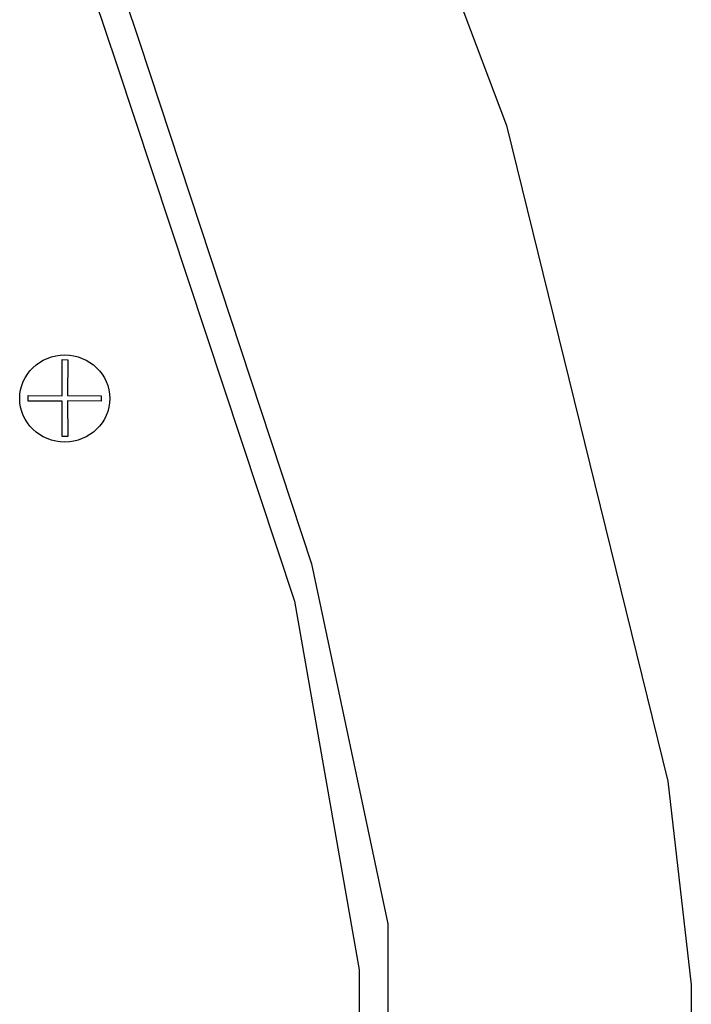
# Model space of a CAD drawing. Extents: x 49 to 882, y -9 to 1184.
# Tile 18 of 28: x 345 to 376, y 128 to 173. Entities that reach past the tile are written whole.
import ezdxf

# ---------------------------------------------------------------- set-up
doc = ezdxf.new("R2010")
doc.units = 0
doc.layers.get('0').update_dxf_attribs({"linetype": 'CONTINUOUS'})
doc.layers.add('Body', color=7, linetype='CONTINUOUS')
doc.layers.add('scrPlate', color=7, linetype='CONTINUOUS')

# ---------------------------------------------------------------- blocks, each defined once
blk = doc.blocks.new('*G12')
at = {"color": 7, "linetype": 'CONTINUOUS'}
for p, q in [((346.823088, 156.234806), (346.831121, 157.884294)), ((346.831121, 157.884294), (347.081118, 157.883077)), ((347.081118, 157.883077), (347.073164, 156.249733)), ((345.271235, 155.995069), (345.272889, 156.245063)), ((345.272889, 156.245063), (346.823088, 156.234806)), ((347.073164, 156.249733), (348.616792, 156.239519)), ((348.616792, 156.239519), (348.615138, 155.989525)), ((346.823092, 155.9848), (345.271235, 155.995069)), ((346.831121, 154.369086), (346.823092, 155.9848)), ((348.615138, 155.989525), (347.073021, 155.999729)), ((347.073021, 155.999729), (347.081118, 154.370328)), ((347.081118, 154.370328), (346.831121, 154.369086))]:
    blk.add_line(p, q, dxfattribs=at)
at = {"color": 7, "linetype": 'CONTINUOUS', "extrusion": (0, 0.261946, 0.965082)}
blk.add_circle((-346.947477, -150.658033, 40.892186), 2.060844, dxfattribs=at)

msp = doc.modelspace()

# ---------------------------------------------------------------- linework, layer by layer
at = {"layer": 'Body', "linetype": 'CONTINUOUS'}
for p, q in [((356.255802, 197.256693, -2), (367.147105, 168.582833, -2)), ((367.147105, 168.582833, -2), (374.516902, 138.638252, -2)), ((374.516902, 138.638252, -2), (375.589421, 129.335759, -2)), ((375.589421, 129.335759, -2), (375.589421, 102.417393, -2))]:
    msp.add_line(p, q, dxfattribs=at)
at = {"layer": 'scrPlate', "linetype": 'CONTINUOUS'}
for p, q in [((349.326863, 175.476712, -2), (350.35922, 172.379588, -2)), ((348.29448, 174.444329, -2), (349.326863, 171.347205, -2))]:
    msp.add_line(p, q, dxfattribs=at)
for points in [[(350.35922, 172.379588, -2), (358.220749, 148.55548, -2), (361.715357, 132.116981, -2), (361.715357, 101.145745, -2), (360.04805, 93.839638, -2), (355.314633, 77.504365, -2), (353.456344, 74.304016, -2)], [(349.326863, 171.347205, -2), (357.445334, 146.847629, -2), (360.411243, 130.011741, -2), (360.411243, 102.053716, -2), (358.971905, 96.034665, -2), (354.217727, 79.329626, -2), (352.423986, 75.336373, -2)]]:
    msp.add_polyline3d(points, dxfattribs=at)

# ---------------------------------------------------------------- block references
at = {"layer": 'scrPlate', "color": 7, "linetype": 'CONTINUOUS'}
msp.add_blockref('*G12', (0, 0), dxfattribs=at)

doc.saveas('drawing.dxf')
